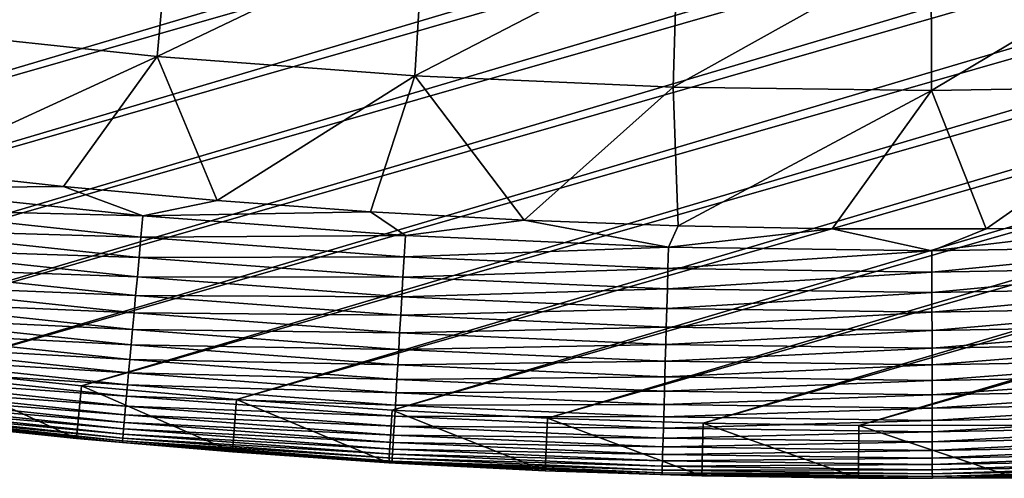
# Model space of a CAD drawing. Header units: millimetres. Extents: x -50 to 50, y -50 to 50.
# Tile 114 of 256: x -5.1 to 0.5, y -50 to -47.4. Entities that reach past the tile are written whole.
import ezdxf

# ---------------------------------------------------------------- set-up
doc = ezdxf.new("R2010")
doc.units = ezdxf.units.MM
doc.header["$LTSCALE"] = 65.185185
for name, color, linetype in [('37', 7, 'CONTINUOUS'), ('39', 7, 'CONTINUOUS'), ('40', 7, 'CONTINUOUS'), ('42', 7, 'CONTINUOUS'), ('44', 7, 'CONTINUOUS')]:
    doc.layers.add(name, color=color, linetype=linetype)

msp = doc.modelspace()

# ---------------------------------------------------------------- linework, layer by layer
at = {"layer": '37', "color": 15, "linetype": 'Continuous', "true_color": 0xaf503c}
for points in [[(-4.2388, -46.7585, -1.106), (-5.7781, -47.4381, -0.4273), (-5.6768, -46.6058, -1.106), (-4.2388, -46.7585, -1.106)], [(-4.3144, -47.5935, -0.4273), (-5.7781, -47.4381, -0.4273), (-4.2388, -46.7585, -1.106), (-4.3144, -47.5935, -0.4273)], [(-2.7968, -46.8668, -1.106), (-4.3144, -47.5935, -0.4273), (-4.2388, -46.7585, -1.106), (-2.7968, -46.8668, -1.106)], [(-2.8467, -47.7037, -0.4273), (-4.3144, -47.5935, -0.4273), (-2.7968, -46.8668, -1.106), (-2.8467, -47.7037, -0.4273)], [(-1.3521, -46.9306, -1.106), (-2.8467, -47.7037, -0.4273), (-2.7968, -46.8668, -1.106), (-1.3521, -46.9306, -1.106)], [(-1.3762, -47.7686, -0.4273), (-2.8467, -47.7037, -0.4273), (-1.3521, -46.9306, -1.106), (-1.3762, -47.7686, -0.4273)], [(0.0938, -46.9499, -1.106), (-1.3762, -47.7686, -0.4273), (-1.3521, -46.9306, -1.106), (0.0938, -46.9499, -1.106)], [(1.5397, -46.9246, -1.106), (0.0956, -47.7883, -0.4273), (0.0938, -46.9499, -1.106), (1.5397, -46.9246, -1.106)], [(1.5672, -47.7626, -0.4273), (0.0956, -47.7883, -0.4273), (1.5397, -46.9246, -1.106), (1.5672, -47.7626, -0.4273)], [(0.0956, -47.7883, -0.4273), (-1.3762, -47.7686, -0.4273), (0.0938, -46.9499, -1.106), (0.0956, -47.7883, -0.4273)], [(-4.3144, -47.5935, -0.4273), (-5.7198, -48.2399, 0.23), (-5.7781, -47.4381, -0.4273), (-4.3144, -47.5935, -0.4273)], [(-4.8479, -48.3352, 0.23), (-5.7198, -48.2399, 0.23), (-4.3144, -47.5935, -0.4273), (-4.8479, -48.3352, 0.23)], [(-3.9744, -48.4148, 0.23), (-4.8479, -48.3352, 0.23), (-4.3144, -47.5935, -0.4273), (-3.9744, -48.4148, 0.23)], [(-2.8467, -47.7037, -0.4273), (-3.9744, -48.4148, 0.23), (-4.3144, -47.5935, -0.4273), (-2.8467, -47.7037, -0.4273)], [(-3.0997, -48.4786, 0.23), (-3.9744, -48.4148, 0.23), (-2.8467, -47.7037, -0.4273), (-3.0997, -48.4786, 0.23)], [(-2.2239, -48.5266, 0.23), (-3.0997, -48.4786, 0.23), (-2.8467, -47.7037, -0.4273), (-2.2239, -48.5266, 0.23)], [(-1.3762, -47.7686, -0.4273), (-2.2239, -48.5266, 0.23), (-2.8467, -47.7037, -0.4273), (-1.3762, -47.7686, -0.4273)], [(-1.3473, -48.5588, 0.23), (-2.2239, -48.5266, 0.23), (-1.3762, -47.7686, -0.4273), (-1.3473, -48.5588, 0.23)], [(0.0956, -47.7883, -0.4273), (-1.3473, -48.5588, 0.23), (-1.3762, -47.7686, -0.4273), (0.0956, -47.7883, -0.4273)], [(1.5672, -47.7626, -0.4273), (0.4067, -48.5757, 0.23), (0.0956, -47.7883, -0.4273), (1.5672, -47.7626, -0.4273)], [(1.2837, -48.5604, 0.23), (0.4067, -48.5757, 0.23), (1.5672, -47.7626, -0.4273), (1.2837, -48.5604, 0.23)], [(-0.4704, -48.5752, 0.23), (-1.3473, -48.5588, 0.23), (0.0956, -47.7883, -0.4273), (-0.4704, -48.5752, 0.23)], [(0.4067, -48.5757, 0.23), (-0.4704, -48.5752, 0.23), (0.0956, -47.7883, -0.4273), (0.4067, -48.5757, 0.23)]]:
    msp.add_3dface(points, dxfattribs=at)
at = {"layer": '39', "color": 15, "linetype": 'Continuous', "true_color": 0xaf503c}
for points in [[(-14.3071, -47.5944, 4.5), (37.9301, -32.1098, 4.5), (-15.1543, -47.3315, 4.5), (-14.3071, -47.5944, 4.5)], [(37.3509, -32.7817, 4.5), (37.9301, -32.1098, 4.5), (-14.3071, -47.5944, 4.5), (37.3509, -32.7817, 4.5)], [(-13.4552, -47.8422, 4.5), (37.3509, -32.7817, 4.5), (-14.3071, -47.5944, 4.5), (-13.4552, -47.8422, 4.5)], [(36.7597, -33.4433, 4.5), (37.3509, -32.7817, 4.5), (-13.4552, -47.8422, 4.5), (36.7597, -33.4433, 4.5)], [(-12.5991, -48.0747, 4.5), (36.7597, -33.4433, 4.5), (-13.4552, -47.8422, 4.5), (-12.5991, -48.0747, 4.5)], [(36.1569, -34.0941, 4.5), (36.7597, -33.4433, 4.5), (-12.5991, -48.0747, 4.5), (36.1569, -34.0941, 4.5)], [(-11.7389, -48.2918, 4.5), (36.1569, -34.0941, 4.5), (-12.5991, -48.0747, 4.5), (-11.7389, -48.2918, 4.5)], [(35.5425, -34.7341, 4.5), (36.1569, -34.0941, 4.5), (-11.7389, -48.2918, 4.5), (35.5425, -34.7341, 4.5)], [(-10.8751, -48.4936, 4.5), (35.5425, -34.7341, 4.5), (-11.7389, -48.2918, 4.5), (-10.8751, -48.4936, 4.5)], [(34.9169, -35.363, 4.5), (35.5425, -34.7341, 4.5), (-10.8751, -48.4936, 4.5), (34.9169, -35.363, 4.5)], [(-10.0077, -48.68, 4.5), (34.9169, -35.363, 4.5), (-10.8751, -48.4936, 4.5), (-10.0077, -48.68, 4.5)], [(34.28, -35.9807, 4.5), (34.9169, -35.363, 4.5), (-10.0077, -48.68, 4.5), (34.28, -35.9807, 4.5)], [(-9.1372, -48.8508, 4.5), (34.28, -35.9807, 4.5), (-10.0077, -48.68, 4.5), (-9.1372, -48.8508, 4.5)], [(33.6324, -36.5868, 4.5), (34.28, -35.9807, 4.5), (-9.1372, -48.8508, 4.5), (33.6324, -36.5868, 4.5)], [(-8.2637, -49.0061, 4.5), (33.6324, -36.5868, 4.5), (-9.1372, -48.8508, 4.5), (-8.2637, -49.0061, 4.5)], [(32.9739, -37.1814, 4.5), (33.6324, -36.5868, 4.5), (-8.2637, -49.0061, 4.5), (32.9739, -37.1814, 4.5)], [(-7.3877, -49.1457, 4.5), (32.9739, -37.1814, 4.5), (-8.2637, -49.0061, 4.5), (-7.3877, -49.1457, 4.5)], [(32.305, -37.764, 4.5), (32.9739, -37.1814, 4.5), (-7.3877, -49.1457, 4.5), (32.305, -37.764, 4.5)], [(-6.5092, -49.2697, 4.5), (32.305, -37.764, 4.5), (-7.3877, -49.1457, 4.5), (-6.5092, -49.2697, 4.5)], [(31.6257, -38.3347, 4.5), (32.305, -37.764, 4.5), (-6.5092, -49.2697, 4.5), (31.6257, -38.3347, 4.5)], [(-5.6288, -49.378, 4.5), (31.6257, -38.3347, 4.5), (-6.5092, -49.2697, 4.5), (-5.6288, -49.378, 4.5)], [(30.9364, -38.8931, 4.5), (31.6257, -38.3347, 4.5), (-5.6288, -49.378, 4.5), (30.9364, -38.8931, 4.5)], [(-4.7465, -49.4705, 4.5), (30.9364, -38.8931, 4.5), (-5.6288, -49.378, 4.5), (-4.7465, -49.4705, 4.5)], [(30.2372, -39.4391, 4.5), (30.9364, -38.8931, 4.5), (-4.7465, -49.4705, 4.5), (30.2372, -39.4391, 4.5)], [(-3.8627, -49.5473, 4.5), (30.2372, -39.4391, 4.5), (-4.7465, -49.4705, 4.5), (-3.8627, -49.5473, 4.5)], [(29.5284, -39.9726, 4.5), (30.2372, -39.4391, 4.5), (-3.8627, -49.5473, 4.5), (29.5284, -39.9726, 4.5)], [(-2.9776, -49.6083, 4.5), (29.5284, -39.9726, 4.5), (-3.8627, -49.5473, 4.5), (-2.9776, -49.6083, 4.5)], [(28.8102, -40.4933, 4.5), (29.5284, -39.9726, 4.5), (-2.9776, -49.6083, 4.5), (28.8102, -40.4933, 4.5)], [(-2.0917, -49.6535, 4.5), (28.8102, -40.4933, 4.5), (-2.9776, -49.6083, 4.5), (-2.0917, -49.6535, 4.5)], [(28.0828, -41.0011, 4.5), (28.8102, -40.4933, 4.5), (-2.0917, -49.6535, 4.5), (28.0828, -41.0011, 4.5)], [(-1.205, -49.6829, 4.5), (28.0828, -41.0011, 4.5), (-2.0917, -49.6535, 4.5), (-1.205, -49.6829, 4.5)], [(27.3464, -41.4959, 4.5), (28.0828, -41.0011, 4.5), (-1.205, -49.6829, 4.5), (27.3464, -41.4959, 4.5)], [(-0.318, -49.6965, 4.5), (27.3464, -41.4959, 4.5), (-1.205, -49.6829, 4.5), (-0.318, -49.6965, 4.5)], [(26.6014, -41.9774, 4.5), (27.3464, -41.4959, 4.5), (-0.318, -49.6965, 4.5), (26.6014, -41.9774, 4.5)], [(0.5692, -49.6942, 4.5), (26.6014, -41.9774, 4.5), (-0.318, -49.6965, 4.5), (0.5692, -49.6942, 4.5)]]:
    msp.add_3dface(points, dxfattribs=at)
at = {"layer": '40', "color": 15, "linetype": 'Continuous', "true_color": 0xaf503c}
for points in [[(-4.7751, -49.7692, 3.33), (-5.6627, -49.676, 4.2), (-5.6627, -49.676, 3.33), (-4.7751, -49.7692, 3.33)], [(-4.7751, -49.7692, 4.2), (-5.6627, -49.676, 4.2), (-4.7751, -49.7692, 3.33), (-4.7751, -49.7692, 4.2)], [(-3.886, -49.8464, 3.33), (-4.7751, -49.7692, 4.2), (-4.7751, -49.7692, 3.33), (-3.886, -49.8464, 3.33)], [(-3.886, -49.8464, 4.2), (-4.7751, -49.7692, 4.2), (-3.886, -49.8464, 3.33), (-3.886, -49.8464, 4.2)], [(-2.9956, -49.9078, 3.33), (-3.886, -49.8464, 4.2), (-3.886, -49.8464, 3.33), (-2.9956, -49.9078, 3.33)], [(-2.9956, -49.9078, 4.2), (-3.886, -49.8464, 4.2), (-2.9956, -49.9078, 3.33), (-2.9956, -49.9078, 4.2)], [(-2.1043, -49.9533, 3.33), (-2.9956, -49.9078, 4.2), (-2.9956, -49.9078, 3.33), (-2.1043, -49.9533, 3.33)], [(-2.1043, -49.9533, 4.2), (-2.9956, -49.9078, 4.2), (-2.1043, -49.9533, 3.33), (-2.1043, -49.9533, 4.2)], [(-1.2123, -49.9828, 4.2), (-2.1043, -49.9533, 4.2), (-1.2123, -49.9828, 3.33), (-1.2123, -49.9828, 4.2)], [(-1.2123, -49.9828, 3.33), (-2.1043, -49.9533, 4.2), (-2.1043, -49.9533, 3.33), (-1.2123, -49.9828, 3.33)], [(-0.3199, -49.9964, 3.33), (-1.2123, -49.9828, 4.2), (-1.2123, -49.9828, 3.33), (-0.3199, -49.9964, 3.33)], [(-0.3199, -49.9964, 4.2), (-1.2123, -49.9828, 4.2), (-0.3199, -49.9964, 3.33), (-0.3199, -49.9964, 4.2)], [(0.5726, -49.9941, 3.33), (-0.3199, -49.9964, 4.2), (-0.3199, -49.9964, 3.33), (0.5726, -49.9941, 3.33)], [(0.5726, -49.9941, 4.2), (-0.3199, -49.9964, 4.2), (0.5726, -49.9941, 3.33), (0.5726, -49.9941, 4.2)]]:
    msp.add_3dface(points, dxfattribs=at)
at = {"layer": '42', "color": 15, "linetype": 'Continuous', "true_color": 0xaf503c}
for points in [[(-5.7198, -48.2399, 0.23), (-4.8479, -48.3352, 0.23), (-5.8884, -48.344, 0.3387), (-5.7198, -48.2399, 0.23)], [(-5.8884, -48.344, 0.3387), (-4.3968, -48.5023, 0.3387), (-5.9031, -48.4644, 0.4548), (-5.8884, -48.344, 0.3387)], [(-5.8884, -48.344, 0.3387), (-4.8479, -48.3352, 0.23), (-4.3968, -48.5023, 0.3387), (-5.8884, -48.344, 0.3387)], [(-4.8479, -48.3352, 0.23), (-3.9744, -48.4148, 0.23), (-4.3968, -48.5023, 0.3387), (-4.8479, -48.3352, 0.23)], [(-3.9744, -48.4148, 0.23), (-3.0997, -48.4786, 0.23), (-4.3968, -48.5023, 0.3387), (-3.9744, -48.4148, 0.23)], [(-5.9031, -48.4644, 0.4548), (-4.4077, -48.6231, 0.4548), (-5.9171, -48.5799, 0.5758), (-5.9031, -48.4644, 0.4548)], [(-5.9031, -48.4644, 0.4548), (-4.3968, -48.5023, 0.3387), (-4.4077, -48.6231, 0.4548), (-5.9031, -48.4644, 0.4548)], [(-4.3968, -48.5023, 0.3387), (-2.901, -48.6146, 0.3387), (-4.4077, -48.6231, 0.4548), (-4.3968, -48.5023, 0.3387)], [(-4.3968, -48.5023, 0.3387), (-3.0997, -48.4786, 0.23), (-2.901, -48.6146, 0.3387), (-4.3968, -48.5023, 0.3387)], [(-3.0997, -48.4786, 0.23), (-2.2239, -48.5266, 0.23), (-2.901, -48.6146, 0.3387), (-3.0997, -48.4786, 0.23)], [(-2.901, -48.6146, 0.3387), (-2.2239, -48.5266, 0.23), (-1.4024, -48.6808, 0.3387), (-2.901, -48.6146, 0.3387)], [(-2.2239, -48.5266, 0.23), (-1.3473, -48.5588, 0.23), (-1.4024, -48.6808, 0.3387), (-2.2239, -48.5266, 0.23)], [(-1.3473, -48.5588, 0.23), (-0.4704, -48.5752, 0.23), (-1.4024, -48.6808, 0.3387), (-1.3473, -48.5588, 0.23)], [(0.0974, -48.7008, 0.3387), (1.2837, -48.5604, 0.23), (1.5972, -48.6747, 0.3387), (0.0974, -48.7008, 0.3387)], [(0.4067, -48.5757, 0.23), (1.2837, -48.5604, 0.23), (0.0974, -48.7008, 0.3387), (0.4067, -48.5757, 0.23)], [(-5.9171, -48.5799, 0.5758), (-4.4182, -48.7389, 0.5758), (-5.9306, -48.6902, 0.7017), (-5.9171, -48.5799, 0.5758)], [(-5.9171, -48.5799, 0.5758), (-4.4077, -48.6231, 0.4548), (-4.4182, -48.7389, 0.5758), (-5.9171, -48.5799, 0.5758)], [(-4.4077, -48.6231, 0.4548), (-2.9082, -48.7357, 0.4548), (-4.4182, -48.7389, 0.5758), (-4.4077, -48.6231, 0.4548)], [(-4.4077, -48.6231, 0.4548), (-2.901, -48.6146, 0.3387), (-2.9082, -48.7357, 0.4548), (-4.4077, -48.6231, 0.4548)], [(-2.901, -48.6146, 0.3387), (-1.4024, -48.6808, 0.3387), (-2.9082, -48.7357, 0.4548), (-2.901, -48.6146, 0.3387)], [(-1.4024, -48.6808, 0.3387), (-0.4704, -48.5752, 0.23), (0.0974, -48.7008, 0.3387), (-1.4024, -48.6808, 0.3387)], [(-0.4704, -48.5752, 0.23), (0.4067, -48.5757, 0.23), (0.0974, -48.7008, 0.3387), (-0.4704, -48.5752, 0.23)], [(-2.9082, -48.7357, 0.4548), (-1.4024, -48.6808, 0.3387), (-1.4059, -48.8021, 0.4548), (-2.9082, -48.7357, 0.4548)], [(-1.4024, -48.6808, 0.3387), (0.0974, -48.7008, 0.3387), (-1.4059, -48.8021, 0.4548), (-1.4024, -48.6808, 0.3387)], [(0.0974, -48.7008, 0.3387), (1.5972, -48.6747, 0.3387), (0.0977, -48.8221, 0.4548), (0.0974, -48.7008, 0.3387)], [(0.0977, -48.8221, 0.4548), (1.5972, -48.6747, 0.3387), (1.6012, -48.7959, 0.4548), (0.0977, -48.8221, 0.4548)], [(-5.9306, -48.6902, 0.7017), (-4.4282, -48.8496, 0.7017), (-5.9433, -48.7952, 0.832), (-5.9306, -48.6902, 0.7017)], [(-5.9306, -48.6902, 0.7017), (-4.4182, -48.7389, 0.5758), (-4.4282, -48.8496, 0.7017), (-5.9306, -48.6902, 0.7017)], [(-4.4182, -48.7389, 0.5758), (-2.9082, -48.7357, 0.4548), (-2.9151, -48.8518, 0.5758), (-4.4182, -48.7389, 0.5758)], [(-2.9082, -48.7357, 0.4548), (-1.4059, -48.8021, 0.4548), (-2.9151, -48.8518, 0.5758), (-2.9082, -48.7357, 0.4548)], [(-1.4059, -48.8021, 0.4548), (0.0974, -48.7008, 0.3387), (0.0977, -48.8221, 0.4548), (-1.4059, -48.8021, 0.4548)], [(-4.4182, -48.7389, 0.5758), (-2.9151, -48.8518, 0.5758), (-4.4282, -48.8496, 0.7017), (-4.4182, -48.7389, 0.5758)], [(-5.9433, -48.7952, 0.832), (-4.4378, -48.955, 0.832), (-5.9554, -48.8946, 0.9667), (-5.9433, -48.7952, 0.832)], [(-5.9433, -48.7952, 0.832), (-4.4282, -48.8496, 0.7017), (-4.4378, -48.955, 0.832), (-5.9433, -48.7952, 0.832)], [(-2.9151, -48.8518, 0.5758), (-1.4059, -48.8021, 0.4548), (-1.4093, -48.9183, 0.5758), (-2.9151, -48.8518, 0.5758)], [(-1.4059, -48.8021, 0.4548), (0.0977, -48.8221, 0.4548), (-1.4093, -48.9183, 0.5758), (-1.4059, -48.8021, 0.4548)], [(-1.4093, -48.9183, 0.5758), (0.0977, -48.8221, 0.4548), (0.0979, -48.9385, 0.5758), (-1.4093, -48.9183, 0.5758)], [(0.0977, -48.8221, 0.4548), (1.6012, -48.7959, 0.4548), (0.0979, -48.9385, 0.5758), (0.0977, -48.8221, 0.4548)], [(0.0979, -48.9385, 0.5758), (1.6012, -48.7959, 0.4548), (1.605, -48.9121, 0.5758), (0.0979, -48.9385, 0.5758)], [(-5.9554, -48.8946, 0.9667), (-4.4468, -49.0548, 0.9667), (-5.9669, -48.9884, 1.1055), (-5.9554, -48.8946, 0.9667)], [(-5.9554, -48.8946, 0.9667), (-4.4378, -48.955, 0.832), (-4.4468, -49.0548, 0.9667), (-5.9554, -48.8946, 0.9667)], [(-4.4282, -48.8496, 0.7017), (-2.9217, -48.9628, 0.7017), (-4.4378, -48.955, 0.832), (-4.4282, -48.8496, 0.7017)], [(-4.4282, -48.8496, 0.7017), (-2.9151, -48.8518, 0.5758), (-2.9217, -48.9628, 0.7017), (-4.4282, -48.8496, 0.7017)], [(-2.9151, -48.8518, 0.5758), (-1.4093, -48.9183, 0.5758), (-2.9217, -48.9628, 0.7017), (-2.9151, -48.8518, 0.5758)], [(-4.4378, -48.955, 0.832), (-2.928, -49.0683, 0.832), (-4.4468, -49.0548, 0.9667), (-4.4378, -48.955, 0.832)], [(-4.4378, -48.955, 0.832), (-2.9217, -48.9628, 0.7017), (-2.928, -49.0683, 0.832), (-4.4378, -48.955, 0.832)], [(-2.9217, -48.9628, 0.7017), (-1.4093, -48.9183, 0.5758), (-1.4125, -49.0294, 0.7017), (-2.9217, -48.9628, 0.7017)], [(-1.4093, -48.9183, 0.5758), (0.0979, -48.9385, 0.5758), (-1.4125, -49.0294, 0.7017), (-1.4093, -48.9183, 0.5758)], [(-1.4125, -49.0294, 0.7017), (0.0979, -48.9385, 0.5758), (0.0981, -49.0496, 0.7017), (-1.4125, -49.0294, 0.7017)], [(0.0979, -48.9385, 0.5758), (1.605, -48.9121, 0.5758), (0.0981, -49.0496, 0.7017), (0.0979, -48.9385, 0.5758)], [(0.0981, -49.0496, 0.7017), (1.605, -48.9121, 0.5758), (1.6087, -49.0232, 0.7017), (0.0981, -49.0496, 0.7017)], [(-5.9669, -48.9884, 1.1055), (-4.4554, -49.1489, 1.1055), (-5.9776, -49.0763, 1.2481), (-5.9669, -48.9884, 1.1055)], [(-5.9669, -48.9884, 1.1055), (-4.4468, -49.0548, 0.9667), (-4.4554, -49.1489, 1.1055), (-5.9669, -48.9884, 1.1055)], [(-2.9217, -48.9628, 0.7017), (-1.4125, -49.0294, 0.7017), (-2.928, -49.0683, 0.832), (-2.9217, -48.9628, 0.7017)], [(-4.4468, -49.0548, 0.9667), (-2.934, -49.1684, 0.9667), (-4.4554, -49.1489, 1.1055), (-4.4468, -49.0548, 0.9667)], [(-4.4468, -49.0548, 0.9667), (-2.928, -49.0683, 0.832), (-2.934, -49.1684, 0.9667), (-4.4468, -49.0548, 0.9667)], [(-2.928, -49.0683, 0.832), (-1.4155, -49.1352, 0.832), (-2.934, -49.1684, 0.9667), (-2.928, -49.0683, 0.832)], [(-2.928, -49.0683, 0.832), (-1.4125, -49.0294, 0.7017), (-1.4155, -49.1352, 0.832), (-2.928, -49.0683, 0.832)], [(-1.4125, -49.0294, 0.7017), (0.0981, -49.0496, 0.7017), (-1.4155, -49.1352, 0.832), (-1.4125, -49.0294, 0.7017)], [(-1.4155, -49.1352, 0.832), (0.0981, -49.0496, 0.7017), (0.0984, -49.1554, 0.832), (-1.4155, -49.1352, 0.832)], [(0.0981, -49.0496, 0.7017), (1.6087, -49.0232, 0.7017), (0.0984, -49.1554, 0.832), (0.0981, -49.0496, 0.7017)], [(0.0984, -49.1554, 0.832), (1.6087, -49.0232, 0.7017), (1.6121, -49.1289, 0.832), (0.0984, -49.1554, 0.832)], [(-5.9776, -49.0763, 1.2481), (-4.4633, -49.2371, 1.2481), (-5.9875, -49.1583, 1.3943), (-5.9776, -49.0763, 1.2481)], [(-5.9776, -49.0763, 1.2481), (-4.4554, -49.1489, 1.1055), (-4.4633, -49.2371, 1.2481), (-5.9776, -49.0763, 1.2481)], [(0.0984, -49.1554, 0.832), (1.6121, -49.1289, 0.832), (0.0986, -49.2556, 0.9667), (0.0984, -49.1554, 0.832)], [(0.0986, -49.2556, 0.9667), (1.6121, -49.1289, 0.832), (1.6154, -49.2291, 0.9667), (0.0986, -49.2556, 0.9667)], [(-5.9875, -49.1583, 1.3943), (-4.4708, -49.3193, 1.3943), (-5.9968, -49.234, 1.5439), (-5.9875, -49.1583, 1.3943)], [(-5.9875, -49.1583, 1.3943), (-4.4633, -49.2371, 1.2481), (-4.4708, -49.3193, 1.3943), (-5.9875, -49.1583, 1.3943)], [(-4.4554, -49.1489, 1.1055), (-2.9396, -49.2627, 1.1055), (-4.4633, -49.2371, 1.2481), (-4.4554, -49.1489, 1.1055)], [(-4.4554, -49.1489, 1.1055), (-2.934, -49.1684, 0.9667), (-2.9396, -49.2627, 1.1055), (-4.4554, -49.1489, 1.1055)], [(-2.934, -49.1684, 0.9667), (-1.4184, -49.2353, 0.9667), (-2.9396, -49.2627, 1.1055), (-2.934, -49.1684, 0.9667)], [(-2.934, -49.1684, 0.9667), (-1.4155, -49.1352, 0.832), (-1.4184, -49.2353, 0.9667), (-2.934, -49.1684, 0.9667)], [(-1.4155, -49.1352, 0.832), (0.0984, -49.1554, 0.832), (-1.4184, -49.2353, 0.9667), (-1.4155, -49.1352, 0.832)], [(-1.4184, -49.2353, 0.9667), (0.0984, -49.1554, 0.832), (0.0986, -49.2556, 0.9667), (-1.4184, -49.2353, 0.9667)], [(-5.9968, -49.234, 1.5439), (-4.4777, -49.3953, 1.5439), (-6.0052, -49.3035, 1.6965), (-5.9968, -49.234, 1.5439)], [(-5.9968, -49.234, 1.5439), (-4.4708, -49.3193, 1.3943), (-4.4777, -49.3953, 1.5439), (-5.9968, -49.234, 1.5439)], [(-4.4633, -49.2371, 1.2481), (-2.9449, -49.3511, 1.2481), (-4.4708, -49.3193, 1.3943), (-4.4633, -49.2371, 1.2481)], [(-4.4633, -49.2371, 1.2481), (-2.9396, -49.2627, 1.1055), (-2.9449, -49.3511, 1.2481), (-4.4633, -49.2371, 1.2481)], [(-2.9396, -49.2627, 1.1055), (-1.4184, -49.2353, 0.9667), (-1.4211, -49.3298, 1.1055), (-2.9396, -49.2627, 1.1055)], [(-1.4184, -49.2353, 0.9667), (0.0986, -49.2556, 0.9667), (-1.4211, -49.3298, 1.1055), (-1.4184, -49.2353, 0.9667)], [(0.0986, -49.2556, 0.9667), (1.6154, -49.2291, 0.9667), (0.0988, -49.35, 1.1055), (0.0986, -49.2556, 0.9667)], [(0.0988, -49.35, 1.1055), (1.6154, -49.2291, 0.9667), (1.6185, -49.3235, 1.1055), (0.0988, -49.35, 1.1055)], [(-2.9396, -49.2627, 1.1055), (-1.4211, -49.3298, 1.1055), (-2.9449, -49.3511, 1.2481), (-2.9396, -49.2627, 1.1055)], [(-1.4211, -49.3298, 1.1055), (0.0986, -49.2556, 0.9667), (0.0988, -49.35, 1.1055), (-1.4211, -49.3298, 1.1055)], [(-6.0052, -49.3035, 1.6965), (-4.484, -49.4649, 1.6965), (-6.0129, -49.3665, 1.8519), (-6.0052, -49.3035, 1.6965)], [(-6.0052, -49.3035, 1.6965), (-4.4777, -49.3953, 1.5439), (-4.484, -49.4649, 1.6965), (-6.0052, -49.3035, 1.6965)], [(-4.4708, -49.3193, 1.3943), (-2.9498, -49.4335, 1.3943), (-4.4777, -49.3953, 1.5439), (-4.4708, -49.3193, 1.3943)], [(-4.4708, -49.3193, 1.3943), (-2.9449, -49.3511, 1.2481), (-2.9498, -49.4335, 1.3943), (-4.4708, -49.3193, 1.3943)], [(-2.9449, -49.3511, 1.2481), (-1.4237, -49.4183, 1.2481), (-2.9498, -49.4335, 1.3943), (-2.9449, -49.3511, 1.2481)], [(-2.9449, -49.3511, 1.2481), (-1.4211, -49.3298, 1.1055), (-1.4237, -49.4183, 1.2481), (-2.9449, -49.3511, 1.2481)], [(-1.4211, -49.3298, 1.1055), (0.0988, -49.35, 1.1055), (-1.4237, -49.4183, 1.2481), (-1.4211, -49.3298, 1.1055)], [(-1.4237, -49.4183, 1.2481), (0.0988, -49.35, 1.1055), (0.0989, -49.4386, 1.2481), (-1.4237, -49.4183, 1.2481)], [(0.0988, -49.35, 1.1055), (1.6185, -49.3235, 1.1055), (0.0989, -49.4386, 1.2481), (0.0988, -49.35, 1.1055)], [(0.0989, -49.4386, 1.2481), (1.6185, -49.3235, 1.1055), (1.6214, -49.412, 1.2481), (0.0989, -49.4386, 1.2481)], [(-6.0129, -49.3665, 1.8519), (-4.4897, -49.5282, 1.8519), (-6.0198, -49.4231, 2.0098), (-6.0129, -49.3665, 1.8519)], [(-6.0129, -49.3665, 1.8519), (-4.484, -49.4649, 1.6965), (-4.4897, -49.5282, 1.8519), (-6.0129, -49.3665, 1.8519)], [(-4.4777, -49.3953, 1.5439), (-2.9543, -49.5096, 1.5439), (-4.484, -49.4649, 1.6965), (-4.4777, -49.3953, 1.5439)], [(-4.4777, -49.3953, 1.5439), (-2.9498, -49.4335, 1.3943), (-2.9543, -49.5096, 1.5439), (-4.4777, -49.3953, 1.5439)], [(-6.0198, -49.4231, 2.0098), (-4.4949, -49.5849, 2.0098), (-6.0259, -49.473, 2.17), (-6.0198, -49.4231, 2.0098)], [(-6.0198, -49.4231, 2.0098), (-4.4897, -49.5282, 1.8519), (-4.4949, -49.5849, 2.0098), (-6.0198, -49.4231, 2.0098)], [(-4.484, -49.4649, 1.6965), (-2.9585, -49.5795, 1.6965), (-4.4897, -49.5282, 1.8519), (-4.484, -49.4649, 1.6965)], [(-4.484, -49.4649, 1.6965), (-2.9543, -49.5096, 1.5439), (-2.9585, -49.5795, 1.6965), (-4.484, -49.4649, 1.6965)], [(-2.9498, -49.4335, 1.3943), (-1.426, -49.5008, 1.3943), (-2.9543, -49.5096, 1.5439), (-2.9498, -49.4335, 1.3943)], [(-2.9498, -49.4335, 1.3943), (-1.4237, -49.4183, 1.2481), (-1.426, -49.5008, 1.3943), (-2.9498, -49.4335, 1.3943)], [(-1.4237, -49.4183, 1.2481), (0.0989, -49.4386, 1.2481), (-1.426, -49.5008, 1.3943), (-1.4237, -49.4183, 1.2481)], [(-1.426, -49.5008, 1.3943), (0.0989, -49.4386, 1.2481), (0.0991, -49.5211, 1.3943), (-1.426, -49.5008, 1.3943)], [(0.0989, -49.4386, 1.2481), (1.6214, -49.412, 1.2481), (0.0991, -49.5211, 1.3943), (0.0989, -49.4386, 1.2481)], [(0.0991, -49.5211, 1.3943), (1.6214, -49.412, 1.2481), (1.6241, -49.4945, 1.3943), (0.0991, -49.5211, 1.3943)], [(-6.0311, -49.5162, 2.3321), (-4.5033, -49.6783, 2.3321), (-6.0355, -49.5526, 2.496), (-6.0311, -49.5162, 2.3321)], [(-6.0259, -49.473, 2.17), (-4.4994, -49.635, 2.17), (-6.0311, -49.5162, 2.3321), (-6.0259, -49.473, 2.17)], [(-6.0311, -49.5162, 2.3321), (-4.4994, -49.635, 2.17), (-4.5033, -49.6783, 2.3321), (-6.0311, -49.5162, 2.3321)], [(-6.0259, -49.473, 2.17), (-4.4949, -49.5849, 2.0098), (-4.4994, -49.635, 2.17), (-6.0259, -49.473, 2.17)], [(-2.9543, -49.5096, 1.5439), (-1.4282, -49.5771, 1.5439), (-2.9585, -49.5795, 1.6965), (-2.9543, -49.5096, 1.5439)], [(-2.9543, -49.5096, 1.5439), (-1.426, -49.5008, 1.3943), (-1.4282, -49.5771, 1.5439), (-2.9543, -49.5096, 1.5439)], [(-1.426, -49.5008, 1.3943), (0.0991, -49.5211, 1.3943), (-1.4282, -49.5771, 1.5439), (-1.426, -49.5008, 1.3943)], [(-1.4282, -49.5771, 1.5439), (0.0991, -49.5211, 1.3943), (0.0993, -49.5974, 1.5439), (-1.4282, -49.5771, 1.5439)], [(0.0991, -49.5211, 1.3943), (1.6241, -49.4945, 1.3943), (0.0993, -49.5974, 1.5439), (0.0991, -49.5211, 1.3943)], [(0.0993, -49.5974, 1.5439), (1.6241, -49.4945, 1.3943), (1.6267, -49.5708, 1.5439), (0.0993, -49.5974, 1.5439)], [(-6.0355, -49.5526, 2.496), (-4.5066, -49.7148, 2.496), (-6.0391, -49.5821, 2.6612), (-6.0355, -49.5526, 2.496)], [(-6.0355, -49.5526, 2.496), (-4.5033, -49.6783, 2.3321), (-4.5066, -49.7148, 2.496), (-6.0355, -49.5526, 2.496)], [(-4.4897, -49.5282, 1.8519), (-2.9623, -49.6429, 1.8519), (-4.4949, -49.5849, 2.0098), (-4.4897, -49.5282, 1.8519)], [(-4.4897, -49.5282, 1.8519), (-2.9585, -49.5795, 1.6965), (-2.9623, -49.6429, 1.8519), (-4.4897, -49.5282, 1.8519)], [(-2.9585, -49.5795, 1.6965), (-1.4282, -49.5771, 1.5439), (-1.4302, -49.647, 1.6965), (-2.9585, -49.5795, 1.6965)], [(-1.4282, -49.5771, 1.5439), (0.0993, -49.5974, 1.5439), (-1.4302, -49.647, 1.6965), (-1.4282, -49.5771, 1.5439)], [(0.0993, -49.5974, 1.5439), (1.6267, -49.5708, 1.5439), (0.0994, -49.6674, 1.6965), (0.0993, -49.5974, 1.5439)], [(0.0994, -49.6674, 1.6965), (1.6267, -49.5708, 1.5439), (1.629, -49.6407, 1.6965), (0.0994, -49.6674, 1.6965)], [(-6.0438, -49.6205, 2.9946), (-4.5128, -49.783, 2.9946), (-6.0449, -49.6292, 3.1623), (-6.0438, -49.6205, 2.9946)], [(-6.0449, -49.6292, 3.1623), (-4.5128, -49.783, 2.9946), (-4.5136, -49.7918, 3.1623), (-6.0449, -49.6292, 3.1623)], [(-5.6627, -49.676, 3.33), (-6.0449, -49.6292, 3.1623), (-4.5136, -49.7918, 3.1623), (-5.6627, -49.676, 3.33)], [(-6.0419, -49.6048, 2.8275), (-4.5114, -49.7672, 2.8275), (-6.0438, -49.6205, 2.9946), (-6.0419, -49.6048, 2.8275)], [(-6.0438, -49.6205, 2.9946), (-4.5114, -49.7672, 2.8275), (-4.5128, -49.783, 2.9946), (-6.0438, -49.6205, 2.9946)], [(-6.0391, -49.5821, 2.6612), (-4.5093, -49.7445, 2.6612), (-6.0419, -49.6048, 2.8275), (-6.0391, -49.5821, 2.6612)], [(-6.0419, -49.6048, 2.8275), (-4.5093, -49.7445, 2.6612), (-4.5114, -49.7672, 2.8275), (-6.0419, -49.6048, 2.8275)], [(-6.0391, -49.5821, 2.6612), (-4.5066, -49.7148, 2.496), (-4.5093, -49.7445, 2.6612), (-6.0391, -49.5821, 2.6612)], [(-4.4949, -49.5849, 2.0098), (-2.9657, -49.6997, 2.0098), (-4.4994, -49.635, 2.17), (-4.4949, -49.5849, 2.0098)], [(-4.4949, -49.5849, 2.0098), (-2.9623, -49.6429, 1.8519), (-2.9657, -49.6997, 2.0098), (-4.4949, -49.5849, 2.0098)], [(-2.9585, -49.5795, 1.6965), (-1.4302, -49.647, 1.6965), (-2.9623, -49.6429, 1.8519), (-2.9585, -49.5795, 1.6965)], [(-1.4302, -49.647, 1.6965), (0.0993, -49.5974, 1.5439), (0.0994, -49.6674, 1.6965), (-1.4302, -49.647, 1.6965)], [(-4.7751, -49.7692, 3.33), (-5.6627, -49.676, 3.33), (-4.5136, -49.7918, 3.1623), (-4.7751, -49.7692, 3.33)], [(-4.5033, -49.6783, 2.3321), (-2.9713, -49.7934, 2.3321), (-4.5066, -49.7148, 2.496), (-4.5033, -49.6783, 2.3321)], [(-4.4994, -49.635, 2.17), (-2.9687, -49.7499, 2.17), (-4.5033, -49.6783, 2.3321), (-4.4994, -49.635, 2.17)], [(-4.5033, -49.6783, 2.3321), (-2.9687, -49.7499, 2.17), (-2.9713, -49.7934, 2.3321), (-4.5033, -49.6783, 2.3321)], [(-4.4994, -49.635, 2.17), (-2.9657, -49.6997, 2.0098), (-2.9687, -49.7499, 2.17), (-4.4994, -49.635, 2.17)], [(-2.9623, -49.6429, 1.8519), (-1.4321, -49.7105, 1.8519), (-2.9657, -49.6997, 2.0098), (-2.9623, -49.6429, 1.8519)], [(-2.9623, -49.6429, 1.8519), (-1.4302, -49.647, 1.6965), (-1.4321, -49.7105, 1.8519), (-2.9623, -49.6429, 1.8519)], [(-1.4302, -49.647, 1.6965), (0.0994, -49.6674, 1.6965), (-1.4321, -49.7105, 1.8519), (-1.4302, -49.647, 1.6965)], [(-1.4321, -49.7105, 1.8519), (0.0994, -49.6674, 1.6965), (0.0995, -49.7309, 1.8519), (-1.4321, -49.7105, 1.8519)], [(0.0994, -49.6674, 1.6965), (1.629, -49.6407, 1.6965), (0.0995, -49.7309, 1.8519), (0.0994, -49.6674, 1.6965)], [(0.0995, -49.7309, 1.8519), (1.629, -49.6407, 1.6965), (1.631, -49.7042, 1.8519), (0.0995, -49.7309, 1.8519)], [(-4.5093, -49.7445, 2.6612), (-2.9752, -49.8597, 2.6612), (-4.5114, -49.7672, 2.8275), (-4.5093, -49.7445, 2.6612)], [(-4.5066, -49.7148, 2.496), (-2.9734, -49.83, 2.496), (-4.5093, -49.7445, 2.6612), (-4.5066, -49.7148, 2.496)], [(-4.5093, -49.7445, 2.6612), (-2.9734, -49.83, 2.496), (-2.9752, -49.8597, 2.6612), (-4.5093, -49.7445, 2.6612)], [(-4.5066, -49.7148, 2.496), (-2.9713, -49.7934, 2.3321), (-2.9734, -49.83, 2.496), (-4.5066, -49.7148, 2.496)], [(-2.9657, -49.6997, 2.0098), (-1.4337, -49.7674, 2.0098), (-2.9687, -49.7499, 2.17), (-2.9657, -49.6997, 2.0098)], [(-2.9657, -49.6997, 2.0098), (-1.4321, -49.7105, 1.8519), (-1.4337, -49.7674, 2.0098), (-2.9657, -49.6997, 2.0098)], [(-1.4321, -49.7105, 1.8519), (0.0995, -49.7309, 1.8519), (-1.4337, -49.7674, 2.0098), (-1.4321, -49.7105, 1.8519)], [(-1.4337, -49.7674, 2.0098), (0.0995, -49.7309, 1.8519), (0.0997, -49.7879, 2.0098), (-1.4337, -49.7674, 2.0098)], [(0.0995, -49.7309, 1.8519), (1.631, -49.7042, 1.8519), (0.0997, -49.7879, 2.0098), (0.0995, -49.7309, 1.8519)], [(0.0997, -49.7879, 2.0098), (1.631, -49.7042, 1.8519), (1.6329, -49.7611, 2.0098), (0.0997, -49.7879, 2.0098)], [(-3.886, -49.8464, 3.33), (-4.7751, -49.7692, 3.33), (-4.5136, -49.7918, 3.1623), (-3.886, -49.8464, 3.33)], [(-4.5128, -49.783, 2.9946), (-2.9775, -49.8983, 2.9946), (-4.5136, -49.7918, 3.1623), (-4.5128, -49.783, 2.9946)], [(-4.5136, -49.7918, 3.1623), (-2.9775, -49.8983, 2.9946), (-2.978, -49.9071, 3.1623), (-4.5136, -49.7918, 3.1623)], [(-3.886, -49.8464, 3.33), (-4.5136, -49.7918, 3.1623), (-2.978, -49.9071, 3.1623), (-3.886, -49.8464, 3.33)], [(-4.5114, -49.7672, 2.8275), (-2.9766, -49.8825, 2.8275), (-4.5128, -49.783, 2.9946), (-4.5114, -49.7672, 2.8275)], [(-4.5128, -49.783, 2.9946), (-2.9766, -49.8825, 2.8275), (-2.9775, -49.8983, 2.9946), (-4.5128, -49.783, 2.9946)], [(-4.5114, -49.7672, 2.8275), (-2.9752, -49.8597, 2.6612), (-2.9766, -49.8825, 2.8275), (-4.5114, -49.7672, 2.8275)], [(-2.9713, -49.7934, 2.3321), (-1.4364, -49.8612, 2.3321), (-2.9734, -49.83, 2.496), (-2.9713, -49.7934, 2.3321)], [(-2.9687, -49.7499, 2.17), (-1.4351, -49.8177, 2.17), (-2.9713, -49.7934, 2.3321), (-2.9687, -49.7499, 2.17)], [(-2.9713, -49.7934, 2.3321), (-1.4351, -49.8177, 2.17), (-1.4364, -49.8612, 2.3321), (-2.9713, -49.7934, 2.3321)], [(-2.9687, -49.7499, 2.17), (-1.4337, -49.7674, 2.0098), (-1.4351, -49.8177, 2.17), (-2.9687, -49.7499, 2.17)], [(-1.4337, -49.7674, 2.0098), (0.0997, -49.7879, 2.0098), (-1.4351, -49.8177, 2.17), (-1.4337, -49.7674, 2.0098)], [(-1.4351, -49.8177, 2.17), (0.0997, -49.7879, 2.0098), (0.0998, -49.8381, 2.17), (-1.4351, -49.8177, 2.17)], [(0.0997, -49.7879, 2.0098), (1.6329, -49.7611, 2.0098), (0.0998, -49.8381, 2.17), (0.0997, -49.7879, 2.0098)], [(0.0998, -49.8381, 2.17), (1.6329, -49.7611, 2.0098), (1.6346, -49.8114, 2.17), (0.0998, -49.8381, 2.17)], [(-2.9956, -49.9078, 3.33), (-3.886, -49.8464, 3.33), (-2.978, -49.9071, 3.1623), (-2.9956, -49.9078, 3.33)], [(-2.9734, -49.83, 2.496), (-1.4374, -49.8978, 2.496), (-2.9752, -49.8597, 2.6612), (-2.9734, -49.83, 2.496)], [(-2.9734, -49.83, 2.496), (-1.4364, -49.8612, 2.3321), (-1.4374, -49.8978, 2.496), (-2.9734, -49.83, 2.496)], [(-1.4351, -49.8177, 2.17), (0.0998, -49.8381, 2.17), (-1.4364, -49.8612, 2.3321), (-1.4351, -49.8177, 2.17)], [(-1.4364, -49.8612, 2.3321), (0.0998, -49.8381, 2.17), (0.0999, -49.8817, 2.3321), (-1.4364, -49.8612, 2.3321)], [(0.0998, -49.8381, 2.17), (1.6346, -49.8114, 2.17), (0.0999, -49.8817, 2.3321), (0.0998, -49.8381, 2.17)], [(0.0999, -49.8817, 2.3321), (1.6346, -49.8114, 2.17), (1.636, -49.8548, 2.3321), (0.0999, -49.8817, 2.3321)], [(0.0999, -49.9183, 2.496), (1.636, -49.8548, 2.3321), (1.6372, -49.8915, 2.496), (0.0999, -49.9183, 2.496)], [(0.0999, -49.8817, 2.3321), (1.636, -49.8548, 2.3321), (0.0999, -49.9183, 2.496), (0.0999, -49.8817, 2.3321)], [(-2.1043, -49.9533, 3.33), (-2.9956, -49.9078, 3.33), (-2.978, -49.9071, 3.1623), (-2.1043, -49.9533, 3.33)], [(-2.9775, -49.8983, 2.9946), (-1.4394, -49.9662, 2.9946), (-2.978, -49.9071, 3.1623), (-2.9775, -49.8983, 2.9946)], [(-2.978, -49.9071, 3.1623), (-1.4394, -49.9662, 2.9946), (-1.4397, -49.975, 3.1623), (-2.978, -49.9071, 3.1623)], [(-2.1043, -49.9533, 3.33), (-2.978, -49.9071, 3.1623), (-1.4397, -49.975, 3.1623), (-2.1043, -49.9533, 3.33)], [(-2.9766, -49.8825, 2.8275), (-1.439, -49.9504, 2.8275), (-2.9775, -49.8983, 2.9946), (-2.9766, -49.8825, 2.8275)], [(-2.9775, -49.8983, 2.9946), (-1.439, -49.9504, 2.8275), (-1.4394, -49.9662, 2.9946), (-2.9775, -49.8983, 2.9946)], [(-2.9752, -49.8597, 2.6612), (-1.4383, -49.9276, 2.6612), (-2.9766, -49.8825, 2.8275), (-2.9752, -49.8597, 2.6612)], [(-2.9766, -49.8825, 2.8275), (-1.4383, -49.9276, 2.6612), (-1.439, -49.9504, 2.8275), (-2.9766, -49.8825, 2.8275)], [(-2.9752, -49.8597, 2.6612), (-1.4374, -49.8978, 2.496), (-1.4383, -49.9276, 2.6612), (-2.9752, -49.8597, 2.6612)], [(-1.4374, -49.8978, 2.496), (0.0999, -49.9183, 2.496), (-1.4383, -49.9276, 2.6612), (-1.4374, -49.8978, 2.496)], [(-1.4364, -49.8612, 2.3321), (0.0999, -49.8817, 2.3321), (-1.4374, -49.8978, 2.496), (-1.4364, -49.8612, 2.3321)], [(-1.4374, -49.8978, 2.496), (0.0999, -49.8817, 2.3321), (0.0999, -49.9183, 2.496), (-1.4374, -49.8978, 2.496)], [(0.0999, -49.9183, 2.496), (1.6372, -49.8915, 2.496), (0.1, -49.9481, 2.6612), (0.0999, -49.9183, 2.496)], [(0.1, -49.9481, 2.6612), (1.6372, -49.8915, 2.496), (1.6382, -49.9213, 2.6612), (0.1, -49.9481, 2.6612)], [(-1.2123, -49.9828, 3.33), (-2.1043, -49.9533, 3.33), (-1.4397, -49.975, 3.1623), (-1.2123, -49.9828, 3.33)], [(-1.4394, -49.9662, 2.9946), (0.1001, -49.9868, 2.9946), (-1.4397, -49.975, 3.1623), (-1.4394, -49.9662, 2.9946)], [(-1.439, -49.9504, 2.8275), (0.1, -49.9709, 2.8275), (-1.4394, -49.9662, 2.9946), (-1.439, -49.9504, 2.8275)], [(-1.4394, -49.9662, 2.9946), (0.1, -49.9709, 2.8275), (0.1001, -49.9868, 2.9946), (-1.4394, -49.9662, 2.9946)], [(-1.4383, -49.9276, 2.6612), (0.1, -49.9481, 2.6612), (-1.439, -49.9504, 2.8275), (-1.4383, -49.9276, 2.6612)], [(-1.439, -49.9504, 2.8275), (0.1, -49.9481, 2.6612), (0.1, -49.9709, 2.8275), (-1.439, -49.9504, 2.8275)], [(-1.4383, -49.9276, 2.6612), (0.0999, -49.9183, 2.496), (0.1, -49.9481, 2.6612), (-1.4383, -49.9276, 2.6612)], [(0.1, -49.9481, 2.6612), (1.6382, -49.9213, 2.6612), (0.1, -49.9709, 2.8275), (0.1, -49.9481, 2.6612)], [(0.1, -49.9709, 2.8275), (1.6382, -49.9213, 2.6612), (1.6389, -49.9441, 2.8275), (0.1, -49.9709, 2.8275)], [(0.1, -49.9709, 2.8275), (1.6389, -49.9441, 2.8275), (0.1001, -49.9868, 2.9946), (0.1, -49.9709, 2.8275)], [(0.1001, -49.9868, 2.9946), (1.6389, -49.9441, 2.8275), (1.6394, -49.9599, 2.9946), (0.1001, -49.9868, 2.9946)], [(0.1001, -49.9868, 2.9946), (1.6394, -49.9599, 2.9946), (0.1001, -49.9956, 3.1623), (0.1001, -49.9868, 2.9946)], [(0.1001, -49.9956, 3.1623), (1.6394, -49.9599, 2.9946), (1.6397, -49.9687, 3.1623), (0.1001, -49.9956, 3.1623)], [(0.5726, -49.9941, 3.33), (0.1001, -49.9956, 3.1623), (1.6397, -49.9687, 3.1623), (0.5726, -49.9941, 3.33)], [(-1.4397, -49.975, 3.1623), (0.1001, -49.9868, 2.9946), (0.1001, -49.9956, 3.1623), (-1.4397, -49.975, 3.1623)], [(-1.2123, -49.9828, 3.33), (-1.4397, -49.975, 3.1623), (0.1001, -49.9956, 3.1623), (-1.2123, -49.9828, 3.33)], [(-0.3199, -49.9964, 3.33), (-1.2123, -49.9828, 3.33), (0.1001, -49.9956, 3.1623), (-0.3199, -49.9964, 3.33)], [(0.5726, -49.9941, 3.33), (-0.3199, -49.9964, 3.33), (0.1001, -49.9956, 3.1623), (0.5726, -49.9941, 3.33)]]:
    msp.add_3dface(points, dxfattribs=at)
at = {"layer": '44', "color": 15, "linetype": 'Continuous', "true_color": 0xaf503c}
for points in [[(-5.6288, -49.378, 4.5), (-5.6627, -49.676, 4.2), (-4.7751, -49.7692, 4.2), (-5.6288, -49.378, 4.5)], [(-4.7465, -49.4705, 4.5), (-5.6288, -49.378, 4.5), (-4.7751, -49.7692, 4.2), (-4.7465, -49.4705, 4.5)], [(-4.7465, -49.4705, 4.5), (-4.7751, -49.7692, 4.2), (-3.886, -49.8464, 4.2), (-4.7465, -49.4705, 4.5)], [(-3.8627, -49.5473, 4.5), (-4.7465, -49.4705, 4.5), (-3.886, -49.8464, 4.2), (-3.8627, -49.5473, 4.5)], [(-3.8627, -49.5473, 4.5), (-3.886, -49.8464, 4.2), (-2.9956, -49.9078, 4.2), (-3.8627, -49.5473, 4.5)], [(-2.9776, -49.6083, 4.5), (-3.8627, -49.5473, 4.5), (-2.9956, -49.9078, 4.2), (-2.9776, -49.6083, 4.5)], [(-2.9776, -49.6083, 4.5), (-2.9956, -49.9078, 4.2), (-2.1043, -49.9533, 4.2), (-2.9776, -49.6083, 4.5)], [(-2.0917, -49.6535, 4.5), (-2.9776, -49.6083, 4.5), (-2.1043, -49.9533, 4.2), (-2.0917, -49.6535, 4.5)], [(-2.0917, -49.6535, 4.5), (-2.1043, -49.9533, 4.2), (-1.2123, -49.9828, 4.2), (-2.0917, -49.6535, 4.5)], [(-1.205, -49.6829, 4.5), (-2.0917, -49.6535, 4.5), (-1.2123, -49.9828, 4.2), (-1.205, -49.6829, 4.5)], [(-1.205, -49.6829, 4.5), (-1.2123, -49.9828, 4.2), (-0.3199, -49.9964, 4.2), (-1.205, -49.6829, 4.5)], [(-0.318, -49.6965, 4.5), (-1.205, -49.6829, 4.5), (-0.3199, -49.9964, 4.2), (-0.318, -49.6965, 4.5)], [(-0.318, -49.6965, 4.5), (-0.3199, -49.9964, 4.2), (0.5726, -49.9941, 4.2), (-0.318, -49.6965, 4.5)], [(0.5692, -49.6942, 4.5), (-0.318, -49.6965, 4.5), (0.5726, -49.9941, 4.2), (0.5692, -49.6942, 4.5)]]:
    msp.add_3dface(points, dxfattribs=at)

doc.saveas('drawing.dxf')
